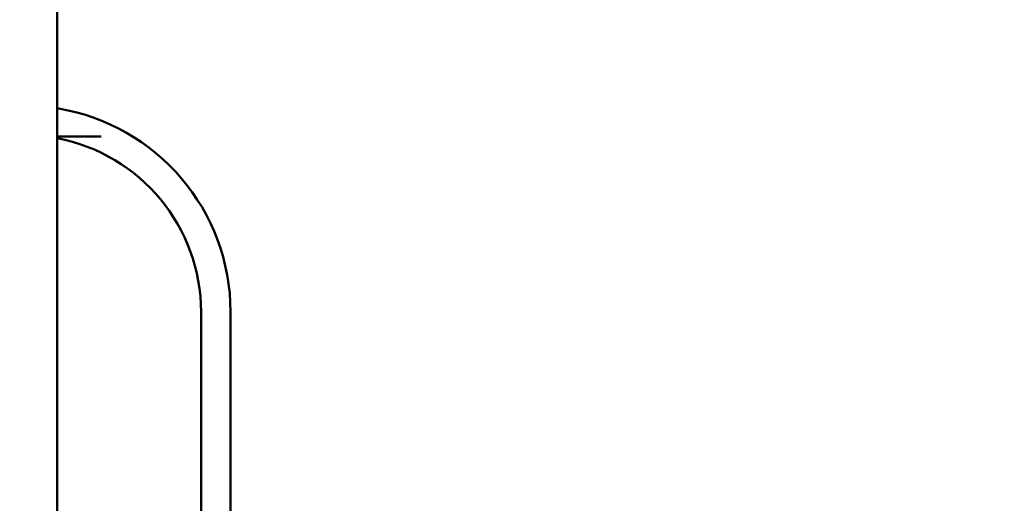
# Model space of a CAD drawing. Header units: inches. Extents: x 1 to 203, y 4 to 128.
# Tile 77 of 127: x 55.99 to 62.67, y 94.8 to 98.08. Entities that reach past the tile are written whole.
import ezdxf

# ---------------------------------------------------------------- set-up
doc = ezdxf.new("R2010")
doc.units = ezdxf.units.IN
doc.header["$LTSCALE"] = 6
doc.header["$MEASUREMENT"] = 0
doc.layers.add('Dimension (ANSI)', color=7, linetype='Continuous', lineweight=25)
doc.layers.add('Visible (ANSI)', color=7, linetype='Continuous', lineweight=50)
doc.styles.add('Dimension Text', font='tahoma.ttf')
doc.dimstyles.new('Dual Dimension', dxfattribs={"dimscale": 6, "dimtxt": 0.12, "dimasz": 0.098425, "dimexe": 0.125, "dimexo": 0.0625, "dimgap": 0.031496, "dimtad": 0, "dimtih": 1, "dimtoh": 1, "dimrnd": 1e-08, "dimzin": 4, "dimdsep": 46, "dimtxsty": 'Dimension Text', "dimcen": 0.09, "dimdle": 0.393701, "dimclrd": 256, "dimclre": 256, "dimclrt": 256, "dimadec": 0, "dimazin": 1, "dimtfac": 1, "dimtofl": 0, "dimtmove": 0, "dimatfit": 3, "dimfxl": 1, "dimtolj": 1, "dimtzin": 4, "dimlwd": -1, "dimlwe": -1, "dimarcsym": 0})

# ---------------------------------------------------------------- blocks, each defined once
blk = doc.blocks.new('*D12')
at = {"layer": 'Defpoints', "color": 0, "transparency": 16777216}
for p in [(64.9611, 121.1365), (30.6666, 96.0972), (64.9611, 94.5378)]:
    blk.add_point(p, dxfattribs=at)
at = {"layer": 'Dimension (ANSI)', "transparency": 16777216}
for p, q in [((30.6666, 96.4722), (30.6666, 121.8865)), ((64.9611, 94.9128), (64.9611, 121.8865)), ((31.2572, 121.1365), (44.423, 121.1365)), ((64.3706, 121.1365), (51.1398, 121.1365))]:
    blk.add_line(p, q, dxfattribs=at)
for points in [[(31.2572, 121.235), (31.2572, 121.0381), (30.6666, 121.1365)], [(64.3706, 121.235), (64.3706, 121.0381), (64.9611, 121.1365)]]:
    blk.add_solid(points, dxfattribs=at)
at = {"layer": 'Dimension (ANSI)', "transparency": 16777216, "insert": (47.7814, 121.1365), "char_height": 0.72, "attachment_point": 5, "style": 'Dimension Text'}
blk.add_mtext('\\A1;{\\H3.0x;(}\\S34.29^ 871.1 mm;{\\H3.0x;)}', dxfattribs=at)

msp = doc.modelspace()

# ---------------------------------------------------------------- linework, layer by layer
at = {"layer": 'Visible (ANSI)'}
for p, q in [((56.2406, 115.3502), (56.2406, 43.1003)), ((56.5386, 97.2878), (56.2406, 97.2878)), ((57.2166, 94.4783), (57.2166, 96.0972)), ((57.4166, 96.0972), (57.4166, 94.4783))]:
    msp.add_line(p, q, dxfattribs=at)
for radius, end in [(1.4, 80.7931), (1.2, 79.24168)]:
    msp.add_arc((56.0166, 96.0972), radius, 0, end, dxfattribs=at)

# ---------------------------------------------------------------- dimensions: what is measured, and where the dimension line sits
at = {"layer": 'Dimension (ANSI)'}
dim = msp.add_linear_dim(base=(64.9611, 121.1365), p1=(30.6666, 96.0972), p2=(64.9611, 94.5378), text='{\\H3.0x;(}\\S<>^ 871.1 mm;{\\H3.0x;)}', dimstyle='Dual Dimension', override={"dimgap": 0.031496, "dimtih": 0, "dimtoh": 0, "dimdec": 2, "dimpost": '\\X', "dimtol": 0, "dimlim": 0, "dimtp": 0, "dimtm": 0, "dimtdec": 2, "dimatfit": 1}, dxfattribs=at)
dim.commit()
dim.dimension.update_dxf_attribs({"geometry": '*D12', "text_midpoint": (47.7814, 121.1365), "dimtype": 160})

doc.saveas('drawing.dxf')
